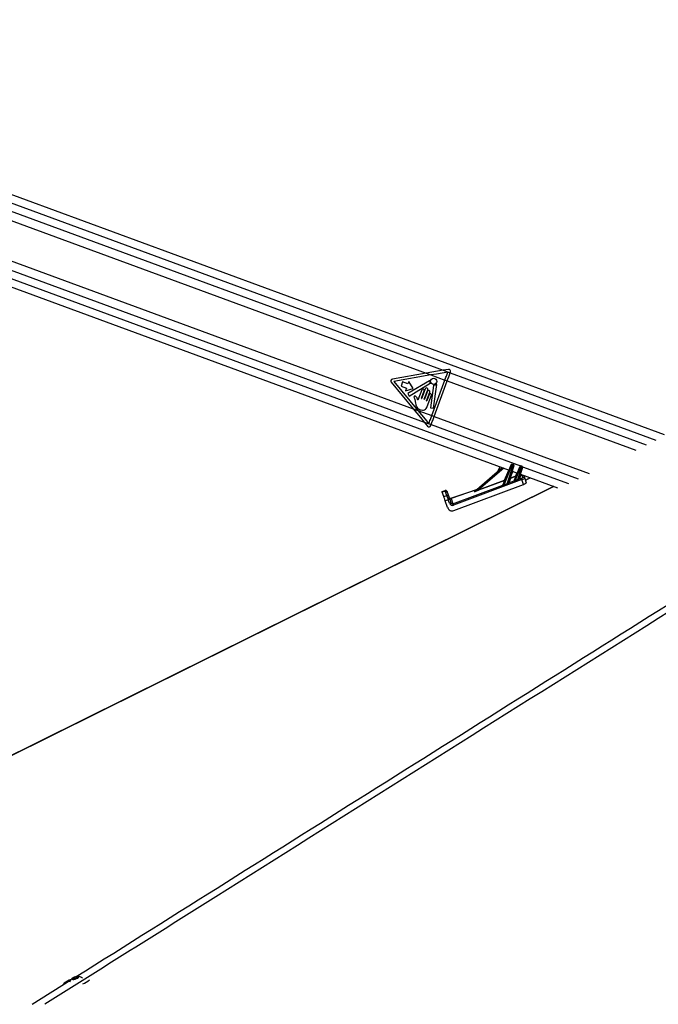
# Paper-space layout '3.5M DUO In Ground Anchor' of a CAD drawing. Header units: millimetres. Extents: x 20 to 26059, y 28 to 17638.
# Tile 33 of 70: x 10004 to 10827, y 6769 to 8039. Entities that reach past the tile are written whole.
import ezdxf

# ---------------------------------------------------------------- set-up
doc = ezdxf.new("R2010")
doc.units = ezdxf.units.MM

psp = doc.layouts.new('3.5M DUO In Ground Anchor')

# ---------------------------------------------------------------- linework, layer by layer
at = {"color": 7, "linetype": 'Continuous', "lineweight": 25, "ltscale": 2}
for p, q in [((10835.39, 7503.66), (9379.55, 8039.03)), ((9347.56, 7931.47), (10634.9, 7458.06)), ((9718.06, 7880.89), (10528.06, 7583.02)), ((9708.4, 7832.43), (10511.32, 7537.16)), ((10528.06, 7583.02), (10484.36, 7575.42)), ((10528.06, 7583.02), (10534.15, 7580.79)), ((10556.74, 7588.01), (10550.02, 7586.84)), ((10550.02, 7586.84), (10558.99, 7583.54)), ((10558.99, 7583.54), (10559.44, 7584.77)), ((10482.91, 7571.47), (10511.32, 7537.16)), ((10534.15, 7580.79), (10486.3, 7572.46)), ((10486.3, 7572.46), (10517.39, 7534.93)), ((10497.6, 7571.76), (10495.54, 7566.17)), ((10504.47, 7569.24), (10497.6, 7571.76)), ((10532.17, 7573.39), (10504.29, 7556.73)), ((10505.61, 7572.33), (10504.47, 7569.24)), ((10511.36, 7563.52), (10505.61, 7572.33)), ((10506.22, 7553.5), (10533.06, 7570.02)), ((10534.15, 7580.79), (10552.09, 7574.19)), ((10535.24, 7528.36), (10552.09, 7574.19)), ((10538.29, 7527.24), (10555.14, 7573.07)), ((10552.09, 7574.19), (10555.14, 7573.07)), ((10495.54, 7566.17), (10502.41, 7563.64)), ((10502.41, 7563.64), (10501.27, 7560.54)), ((10501.27, 7560.54), (10511.36, 7563.52)), ((10504.29, 7556.73), (10506.22, 7553.5)), ((10522.16, 7561.52), (10517.29, 7548.29)), ((10521.91, 7550.93), (10525.37, 7560.34)), ((10526.81, 7563.01), (10522.31, 7550.78)), ((10525.52, 7549.6), (10530.02, 7561.83)), ((10529.76, 7559.87), (10525.93, 7549.45)), ((10528.44, 7547.61), (10532.57, 7558.84)), ((10537.46, 7567.32), (10533.75, 7538.58)), ((10537.59, 7538.08), (10541.51, 7568.45)), ((10513.18, 7549.09), (10514.2, 7544.26)), ((10531.86, 7555.68), (10528.84, 7547.47)), ((10529.29, 7539.98), (10534.68, 7554.64)), ((10511.32, 7537.16), (10517.39, 7534.93)), ((10517.39, 7534.93), (10535.24, 7528.36)), ((10533.75, 7538.58), (10537.59, 7538.08)), ((10525.49, 7520.06), (10534.43, 7516.77)), ((10525.49, 7520.06), (10529.82, 7514.82)), ((10535.24, 7528.36), (10538.29, 7527.24)), ((10533.98, 7515.54), (10534.43, 7516.77)), ((10590.18, 7430.56), (10626.03, 7461.32)), ((10622.79, 7462.51), (10620.48, 7456.56)), ((10627.09, 7438.92), (10637.65, 7464.8)), ((10638.59, 7464.46), (10628.05, 7438.61)), ((10632.38, 7440.37), (10640.11, 7463.9)), ((10641.05, 7463.55), (10634.05, 7442.24)), ((10640.11, 7463.9), (10638.59, 7464.46)), ((10638.77, 7456.63), (10645.58, 7454.13)), ((10639.11, 7465.81), (10640.59, 7465.26)), ((10641.61, 7444.4), (10649, 7462.52)), ((10649.94, 7462.17), (10642.74, 7444.52)), ((10646.16, 7445.86), (10651.35, 7461.66)), ((10652.28, 7461.31), (10647.71, 7447.41)), ((10651.35, 7461.66), (10649.94, 7462.17)), ((10650.46, 7463.52), (10651.83, 7463.02)), ((10651.45, 7445.85), (10563.12, 7412.89)), ((10595.43, 7432.54), (10629.09, 7445.1)), ((10629.26, 7444.66), (10595.59, 7432.1)), ((10626.81, 7438.66), (10629.26, 7444.66)), ((10634.68, 7441.6), (10641.33, 7444.08)), ((10636.59, 7447.4), (10634.69, 7441.63)), ((10636.43, 7447.84), (10643.58, 7450.51)), ((10643.74, 7450.07), (10636.59, 7447.4)), ((10641.32, 7444.13), (10643.74, 7450.07)), ((10648.24, 7446.66), (10650.79, 7447.61)), ((10649.46, 7452.71), (10697.2, 7435.15)), ((10653.6, 7439.62), (10651.45, 7445.85)), ((10652.55, 7448.65), (10651.7, 7451.12)), ((10654.28, 7449.93), (10655.13, 7447.45)), ((10655.13, 7447.45), (10657.12, 7441.69)), ((10659.54, 7446.91), (10662.05, 7448.07)), ((10692.24, 7436.97), (9344.85, 6769.14)), ((10548.51, 7430.41), (10552.29, 7431.72)), ((10552.52, 7431.05), (10548.74, 7429.75)), ((10550.77, 7423.86), (10548.74, 7429.75)), ((10554.55, 7425.16), (10552.52, 7431.05)), ((10555.05, 7429.85), (10557.08, 7423.96)), ((10559.98, 7421.7), (10593.22, 7433.16)), ((10562.46, 7414.65), (10626.81, 7438.66)), ((10563.44, 7405.97), (10653.6, 7439.62)), ((10590.03, 7430.48), (10591.11, 7431.4)), ((10626.8, 7438.65), (10626.81, 7438.66)), ((10550.77, 7423.86), (10554.55, 7425.16)), ((10556.38, 7419.85), (10552.6, 7418.55)), ((10555.63, 7409.78), (10552.6, 7418.55)), ((10557.91, 7415.42), (10556.38, 7419.85)), ((10558.3, 7420.41), (10559.83, 7415.99)), ((10560.12, 7421.42), (10562.46, 7414.65)), ((10072.06, 6801.96), (10073.04, 6803.22)), ((10074.32, 6801.85), (10072.06, 6801.96)), ((10073.04, 6803.22), (10076.27, 6804.38)), ((10073.45, 6801.89), (10073.04, 6803.22)), ((10077.55, 6803), (10074.32, 6801.85)), ((10076.27, 6804.38), (10078.53, 6804.27)), ((10076.79, 6802.73), (10076.27, 6804.38)), ((10078.53, 6804.27), (10077.55, 6803))]:
    psp.add_line(p, q, dxfattribs=at)
at = {"color": 8, "linetype": 'Continuous', "lineweight": 25, "ltscale": 2}
for p, q in [((9382.5, 8027.05), (10824.46, 7496.78)), ((9382.84, 8016.06), (10550.02, 7586.84)), ((9360.51, 7937.61), (10649.73, 7463.51)), ((9369.44, 7945.18), (10525.49, 7520.06)), ((10558.99, 7583.54), (10811.99, 7490.5)), ((10555.14, 7573.07), (10798.28, 7483.65)), ((10538.29, 7527.24), (10738.04, 7453.79)), ((10534.43, 7516.77), (10724.21, 7446.98)), ((10628.08, 7460.56), (10595.43, 7432.54)), ((10629.09, 7445.1), (10634.45, 7458.22)), ((10639.26, 7456.46), (10636.43, 7447.84)), ((10652.38, 7462.53), (10711.52, 7440.78)), ((10643.58, 7450.51), (10645.13, 7454.3)), ((10650.21, 7452.43), (10648.36, 7446.79)), ((10592.58, 7432.61), (10560.12, 7421.42)), ((10019.57, 6769.07), (10069.53, 6800.47))]:
    psp.add_line(p, q, dxfattribs=at)
at = {"color": 7, "linetype": 'Continuous', "lineweight": 25, "ltscale": 2, "flags": 128}
for points in [[(10550.02, 7586.84), (10542.7, 7585.57), (10535.39, 7584.3), (10528.06, 7583.02)], [(10555.91, 7584.57), (10548.66, 7583.31), (10541.41, 7582.05), (10534.15, 7580.79)], [(10552.09, 7574.19), (10552.57, 7575.49), (10553.05, 7576.79), (10553.52, 7578.08), (10554, 7579.38), (10554.48, 7580.68), (10554.96, 7581.98), (10555.43, 7583.28), (10555.91, 7584.57)], [(10555.14, 7573.07), (10555.62, 7574.38), (10556.1, 7575.69), (10556.58, 7577), (10557.07, 7578.31), (10557.55, 7579.62), (10558.03, 7580.93), (10558.51, 7582.23), (10558.99, 7583.54)], [(10511.32, 7537.16), (10516.05, 7531.45), (10520.77, 7525.75), (10525.49, 7520.06)], [(10517.39, 7534.93), (10522.07, 7529.28), (10526.75, 7523.62), (10531.42, 7517.98)], [(10531.42, 7517.98), (10531.9, 7519.28), (10532.38, 7520.57), (10532.85, 7521.87), (10533.33, 7523.17), (10533.81, 7524.47), (10534.28, 7525.77), (10534.76, 7527.06), (10535.24, 7528.36)], [(10534.43, 7516.77), (10534.92, 7518.07), (10535.4, 7519.38), (10535.88, 7520.69), (10536.36, 7522), (10536.84, 7523.31), (10537.32, 7524.62), (10537.8, 7525.93), (10538.29, 7527.24)], [(10637.65, 7464.8), (10637.69, 7464.89), (10637.72, 7464.97), (10637.75, 7465.05), (10637.78, 7465.12), (10637.8, 7465.17), (10637.82, 7465.22), (10637.83, 7465.24), (10637.83, 7465.25)], [(10639.11, 7465.81), (10639.1, 7465.78), (10639.07, 7465.71), (10639.02, 7465.58), (10638.96, 7465.42), (10638.88, 7465.21), (10638.79, 7464.98), (10638.69, 7464.72), (10638.59, 7464.46)], [(10640.11, 7463.9), (10640.21, 7464.17), (10640.3, 7464.42), (10640.38, 7464.66), (10640.45, 7464.87), (10640.51, 7465.03), (10640.56, 7465.16), (10640.59, 7465.24), (10640.59, 7465.26)], [(10641.2, 7464.01), (10641.2, 7464), (10641.19, 7463.98), (10641.17, 7463.94), (10641.16, 7463.88), (10641.13, 7463.81), (10641.11, 7463.73), (10641.08, 7463.64), (10641.05, 7463.55)], [(10649, 7462.52), (10649.04, 7462.61), (10649.07, 7462.69), (10649.1, 7462.77), (10649.13, 7462.83), (10649.15, 7462.89), (10649.17, 7462.93), (10649.18, 7462.96), (10649.19, 7462.96)], [(10650.46, 7463.52), (10650.45, 7463.5), (10650.42, 7463.42), (10650.37, 7463.3), (10650.31, 7463.13), (10650.23, 7462.93), (10650.14, 7462.69), (10650.04, 7462.44), (10649.94, 7462.17)], [(10651.35, 7461.66), (10651.44, 7461.92), (10651.53, 7462.18), (10651.62, 7462.42), (10651.69, 7462.62), (10651.75, 7462.79), (10651.79, 7462.92), (10651.82, 7462.99), (10651.83, 7463.02)], [(10652.43, 7461.77), (10652.43, 7461.76), (10652.42, 7461.73), (10652.41, 7461.69), (10652.39, 7461.64), (10652.37, 7461.57), (10652.34, 7461.49), (10652.31, 7461.4), (10652.28, 7461.31)], [(10636.59, 7447.4), (10636.58, 7447.42), (10636.57, 7447.45), (10636.55, 7447.49), (10636.53, 7447.55), (10636.51, 7447.61), (10636.48, 7447.68), (10636.45, 7447.76), (10636.43, 7447.84)], [(10643.74, 7450.07), (10643.74, 7450.09), (10643.72, 7450.12), (10643.71, 7450.16), (10643.69, 7450.22), (10643.66, 7450.28), (10643.64, 7450.35), (10643.61, 7450.43), (10643.58, 7450.51)], [(10651.45, 7445.85), (10651.33, 7446.16), (10651.22, 7446.46), (10651.11, 7446.75), (10651.02, 7447), (10650.94, 7447.22), (10650.87, 7447.4), (10650.82, 7447.53), (10650.79, 7447.61)], [(10548.74, 7429.75), (10548.69, 7429.9), (10548.64, 7430.04), (10548.6, 7430.15), (10548.57, 7430.25), (10548.54, 7430.32), (10548.52, 7430.37), (10548.51, 7430.4), (10548.51, 7430.41)], [(10552.52, 7431.05), (10552.47, 7431.21), (10552.42, 7431.34), (10552.38, 7431.46), (10552.35, 7431.55), (10552.32, 7431.62), (10552.31, 7431.68), (10552.3, 7431.71), (10552.29, 7431.72)], [(10554.83, 7430.48), (10554.84, 7430.47), (10554.85, 7430.44), (10554.87, 7430.39), (10554.89, 7430.32), (10554.92, 7430.23), (10554.96, 7430.12), (10555, 7429.99), (10555.05, 7429.85)], [(10595.59, 7432.1), (10595.58, 7432.12), (10595.57, 7432.15), (10595.56, 7432.2), (10595.54, 7432.25), (10595.51, 7432.31), (10595.49, 7432.38), (10595.46, 7432.46), (10595.43, 7432.54)], [(10552.6, 7418.55), (10552.23, 7419.62), (10551.88, 7420.64), (10551.56, 7421.58), (10551.28, 7422.39), (10551.05, 7423.06), (10550.88, 7423.56), (10550.77, 7423.86)], [(10557.08, 7423.96), (10557.15, 7423.75), (10557.27, 7423.42), (10557.42, 7422.98), (10557.61, 7422.43), (10557.82, 7421.81), (10558.06, 7421.13), (10558.3, 7420.41)], [(10563.12, 7412.89), (10563, 7413.2), (10562.89, 7413.5), (10562.78, 7413.79), (10562.69, 7414.04), (10562.61, 7414.26), (10562.54, 7414.44), (10562.49, 7414.57), (10562.46, 7414.65)], [(10061.08, 6796.26), (10059.7, 6794.86), (10059.46, 6794.54)], [(10071.96, 6801.2), (10073.4, 6801.29), (10075.13, 6801.66), (10076.88, 6802.24), (10078.39, 6802.96), (10079.43, 6803.71), (10079.84, 6804.36), (10079.56, 6804.82), (10078.63, 6805.03), (10077.19, 6804.94), (10075.46, 6804.57), (10073.71, 6803.98), (10072.2, 6803.26), (10071.16, 6802.52), (10070.75, 6801.87), (10071.03, 6801.4), (10071.96, 6801.2)]]:
    psp.add_lwpolyline(points, dxfattribs=at)
at = {"color": 8, "linetype": 'Continuous', "lineweight": 25, "ltscale": 2, "flags": 128}
psp.add_lwpolyline([(10692.82, 7436.76), (9515.41, 6853.14), (9345.79, 6769.07)], dxfattribs=at)
at = {"color": 7, "linetype": 'Continuous', "lineweight": 25, "ltscale": 4}
psp.add_circle((10537.7, 7572.59), 4.08, dxfattribs=at)
for centre, radius, start, end in [((10557.16, 7585.61), 2.43, 339.80946, 99.86715), ((10484.78, 7573.02), 2.43, 99.86715, 219.63169), ((10532.38, 7573.05), 0.406, 355.1411, 120.87125), ((10537.7, 7572.59), 4.93, 175.1411, 204.68225), ((10532.85, 7570.37), 0.406, 301.60853, 24.68225), ((10537.7, 7572.59), 4.93, 271.84364, 309.84376), ((10541.11, 7568.5), 0.406, 352.62763, 129.84376), ((10523.77, 7560.93), 1.71, 339.80946, 159.80946), ((10528.41, 7562.42), 1.71, 339.80946, 159.80946), ((10531.16, 7559.35), 1.5, 339.80946, 159.80946), ((10533.27, 7555.16), 1.5, 339.80946, 159.80946), ((10537.87, 7567.26), 0.406, 91.84364, 172.62763), ((10522.11, 7550.85), 0.214, 159.80946, 339.80946), ((10525.72, 7549.52), 0.214, 159.80946, 339.80946), ((10528.64, 7547.54), 0.214, 159.80946, 339.80946), ((10531.7, 7516.38), 2.43, 219.63169, 339.80946), ((10635.67, 7457.95), 7.13, 65.7876, 73.82344), ((10638.76, 7464.87), 1, 69.80946, 157.80946), ((10638.07, 7456.92), 7.27, 65.86667, 73.74436), ((10640.25, 7464.32), 1, 341.80946, 69.80946), ((10647.01, 7455.64), 7.17, 65.81997, 73.81673), ((10650.11, 7462.59), 1, 69.80946, 157.80946), ((10649.35, 7454.78), 7.15, 65.80063, 73.81041), ((10651.48, 7462.08), 1, 341.80946, 69.80946), ((10630.53, 7448.3), 3.51, 245.8675, 253.79551), ((10790.78, 7505.22), 172.51, 200.39635, 200.55221), ((10629.1, 7445.11), 0.48, 288.58311, 337.68417), ((10634.52, 7442.08), 0.508, 165.03146, 287.74073), ((10634.53, 7442.1), 0.501, 163.08297, 289.60607), ((10636.42, 7447.87), 0.501, 163.0624, 289.6161), ((10637.42, 7451.29), 3.6, 245.7079, 253.91317), ((10641.17, 7444.59), 0.481, 288.67913, 337.61158), ((10641.15, 7444.55), 0.509, 291.54229, 336.82996), ((10656.24, 7449.83), 14.51, 201.4918, 202.94048), ((10645.02, 7453.72), 3.52, 245.85327, 253.74711), ((10643.59, 7450.52), 0.48, 288.64617, 337.64454), ((10659.55, 7451.12), 14.39, 201.42283, 202.93939), ((10648.14, 7447.18), 0.533, 171.15759, 280.81678), ((10648.19, 7447.26), 0.501, 163.08342, 289.62772), ((10652.4, 7449.27), 1.99, 19.48058, 110.85701), ((10653.26, 7446.79), 1.99, 19.47565, 110.86194), ((10552.94, 7429.83), 2, 19.02327, 109.02327), ((10553.18, 7429.18), 1.98, 19.54445, 109.52425), ((10589.92, 7430.86), 0.4, 285.4794, 310.6009), ((10591, 7431.79), 0.402, 285.63986, 310.61596), ((10626.65, 7439.1), 0.475, 288.10985, 337.56525), ((10626.66, 7439.12), 0.481, 288.64788, 337.61939), ((10643.79, 7445.05), 17, 202.23995, 203.21124), ((10647.52, 7446.48), 16.32, 201.95959, 203.0669), ((10555.22, 7423.29), 1.98, 19.53273, 109.53597), ((10560.42, 7409.66), 10.96, 101.14979, 111.6416), ((10559.32, 7423.59), 2, 199.02327, 289.02327), ((10559.42, 7423.28), 1.99, 199.47565, 290.86194), ((10561.96, 7405.21), 10.99, 101.15513, 111.62126), ((10083.03, 6767.72), 36, 111.44627, 127.55696), ((10078.02, 6794.42), 10.63, 128.44741, 163.08828), ((10078.02, 6794.42), 10.63, 53.29104, 86.35079), ((10074.19, 6822.39), 29.06, 291.78097, 311.45233)]:
    psp.add_arc(centre, radius, start, end, dxfattribs=at)
at = {"color": 8, "linetype": 'Continuous', "lineweight": 25, "ltscale": 4}
psp.add_arc((10650.07, 7452.97), 0.511, 224.19502, 275.42099, dxfattribs=at)
at = {"color": 7, "linetype": 'Continuous', "lineweight": 25, "ltscale": 4}
for centre, major_axis, ratio, start_param, end_param in [((10632.72, 7441.41), (1.33, 0.88), 0.1413197, 6.0198681, 6.1050657), ((10643.24, 7444.85), (1.92, 0.76), 0.1279519, 3.0195311, 3.2135318), ((10643.07, 7445.32), (1.45, 0.96), 0.1251415, 2.9604894, 3.1544901), ((10712.4, 7468.48), (103.01, 38.37), 0.0227344, 2.2607813, 2.3049304), ((10712.41, 7468.5), (103.01, 38.38), 0.0181876, 2.2607764, 2.3049254), ((10646.39, 7446.57), (1.33, 0.88), 0.1413197, 5.7955305, 6.1050657), ((10646.56, 7446.11), (1.8, 0.71), 0.1362995, 5.8607309, 6.1702661), ((10650.68, 7447.95), (1.87, 0.7), 0.177897, 4.7065772, 6.2785295), ((10651.37, 7446.1), (3.76, 1.35), 0.0660033, 4.710393, 6.2823453), ((10665.63, 7447.67), (9.37, 3.51), 0.177897, 2.2100101, 3.1369368), ((10596.86, 7433.05), (6.9, 2.67), 0.0588183, 2.9766642, 4.504268), ((10596.69, 7433.51), (6.58, 3.05), 0.0492954, 2.9686756, 4.4962794), ((10595.16, 7432.9), (4.09, 1.56), 0.0595806, 2.7223569, 2.9772863), ((10712.4, 7468.48), (103.01, 38.37), 0.0227344, 2.4518242, 2.5216581), ((10712.41, 7468.5), (103.01, 38.38), 0.0181876, 2.4518193, 2.5216531), ((10632.89, 7440.95), (1.8, 0.71), 0.1362995, 6.0850685, 6.1702661), ((10653.37, 7440.29), (3.75, 1.4), 0.177897, 4.7065772, 6.2785295), ((10556.47, 7419.59), (-1.96, 5.67), 0.0003891, 0.1882216, 1.5247934), ((10566.5, 7402.79), (-6.52, 18.91), 0.0141088, 6.1068705, 6.2831853), ((10561.3, 7411.73), (-2.03, 5.8), 0.976801, 1.5664132, 3.1619593), ((10561.69, 7416.73), (-1.35, 3.87), 0.976801, 1.5664132, 3.1619593), ((10561.72, 7416.64), (-0.7, 2.01), 0.9409984, 1.5674146, 3.1629607)]:
    psp.add_ellipse(centre, major_axis=major_axis, ratio=ratio, start_param=start_param, end_param=end_param, dxfattribs=at)
at = {"color": 8, "linetype": 'Continuous', "lineweight": 25, "ltscale": 4}
for centre, major_axis, ratio, start_param, end_param in [((10662.94, 7455.32), (11.24, 4.21), 0.177897, 2.8705189, 3.1369368), ((10663.63, 7453.48), (9.35, 3.56), 0.2225987, 2.7969828, 3.13447)]:
    psp.add_ellipse(centre, major_axis=major_axis, ratio=ratio, start_param=start_param, end_param=end_param, dxfattribs=at)
at = {"color": 7, "linetype": 'Continuous', "lineweight": 25, "ltscale": 2}
for points, knots in [([(11972.29, 7987.57), (11881.04, 7930.01), (11629.85, 7771.57), (11057.82, 7411.68), (10503.57, 7063.1), (10109.5, 6815.31), (10035.96, 6769.07)], [0, 0, 0, 0, 0.1416012, 0.3897718, 0.8861157, 1, 1, 1, 1]), ([(10514.64, 7553.04), (10514.41, 7553.21), (10513.96, 7553.55), (10513.24, 7553.62), (10512.79, 7553.43), (10512.47, 7553.15), (10512.24, 7552.65), (10512.2, 7552.01), (10512.63, 7550.84), (10512.94, 7549.86), (10513.18, 7549.09)], [0, 0, 0, 0, 0.1271671, 0.2530046, 0.2998293, 0.3463011, 0.4421592, 0.5377694, 0.6304789, 1, 1, 1, 1]), ([(10514.2, 7544.26), (10514.38, 7543.36), (10514.72, 7541.58), (10515.77, 7539.01), (10517.84, 7537.11), (10520.31, 7535.92), (10523.03, 7535.32), (10525.78, 7535.73), (10528.14, 7537.39), (10528.89, 7539.09), (10529.29, 7539.98)], [0, 0, 0, 0, 0.1246377, 0.2493425, 0.3728372, 0.4986456, 0.6230855, 0.7489784, 0.8689406, 1, 1, 1, 1]), ([(10516.52, 7550.27), (10516.27, 7550.88), (10515.84, 7551.95), (10515, 7552.72), (10514.64, 7553.04)], [0, 0, 0, 0, 0.5752522, 1, 1, 1, 1]), ([(10517.07, 7548.48), (10516.93, 7548.82), (10516.71, 7549.41), (10516.58, 7550.02), (10516.52, 7550.27)], [0, 0, 0, 0, 0.5924448, 1, 1, 1, 1]), ([(10517.29, 7548.29), (10517.28, 7548.29), (10517.24, 7548.31), (10517.16, 7548.36), (10517.1, 7548.44), (10517.07, 7548.48)], [0, 0, 0, 0, 0.0150388, 0.4859537, 1, 1, 1, 1]), ([(10632.38, 7440.37), (10632.55, 7440.51), (10633.03, 7440.9), (10633.5, 7441.49), (10633.85, 7441.95), (10633.99, 7442.13), (10634.02, 7442.19), (10634.03, 7442.21)], [0, 0, 0, 0, 0.23894103, 0.67469454, 0.83988796, 0.95718154, 1, 1, 1, 1]), ([(10642.88, 7444.18), (10642.76, 7444.13), (10642.51, 7444.04), (10642.12, 7443.97), (10641.75, 7443.97), (10641.45, 7444.02), (10641.37, 7444.06), (10641.33, 7444.08)], [0, 0, 0, 0, 0.1896446, 0.3879697, 0.5975501, 0.8043874, 1, 1, 1, 1]), ([(10641.61, 7444.35), (10641.64, 7444.33), (10641.68, 7444.29), (10641.81, 7444.25), (10641.95, 7444.24), (10642.06, 7444.24), (10642.25, 7444.28), (10642.47, 7444.35), (10642.65, 7444.46), (10642.74, 7444.52)], [0, 0, 0, 0, 0.2040023, 0.3683626, 0.408921, 0.5625524, 0.6085214, 0.8026792, 1, 1, 1, 1]), ([(10646.16, 7445.86), (10646.33, 7445.99), (10646.76, 7446.32), (10647.2, 7446.8), (10647.51, 7447.14), (10647.6, 7447.24), (10647.62, 7447.26)], [0, 0, 0, 0, 0.2922713, 0.7286194, 0.93734, 1, 1, 1, 1]), ([(10648.24, 7446.66), (10648.22, 7446.64), (10648.1, 7446.56), (10647.7, 7446.28), (10647.08, 7445.87), (10646.53, 7445.62), (10646.3, 7445.51)], [0, 0, 0, 0, 0.0628412, 0.2676757, 0.6966482, 1, 1, 1, 1]), ([(10628.16, 7438.35), (10628.04, 7438.31), (10627.83, 7438.23), (10627.51, 7438.2), (10627.22, 7438.24), (10626.98, 7438.35), (10626.86, 7438.45), (10626.79, 7438.56), (10626.8, 7438.6), (10626.8, 7438.65)], [0, 0, 0, 0, 0.1677564, 0.3094339, 0.4420937, 0.5973551, 0.7692503, 0.8002363, 1, 1, 1, 1]), ([(10627.09, 7438.92), (10627.09, 7438.87), (10627.07, 7438.76), (10627.18, 7438.59), (10627.35, 7438.46), (10627.49, 7438.43), (10627.62, 7438.43), (10627.7, 7438.44), (10627.87, 7438.5), (10627.96, 7438.56), (10628.05, 7438.61)], [0, 0, 0, 0, 0.2158963, 0.428964, 0.580262, 0.6862205, 0.7011199, 0.813425, 0.8320613, 1, 1, 1, 1]), ([(10634.68, 7441.6), (10634.67, 7441.58), (10634.62, 7441.54), (10634.45, 7441.38), (10633.99, 7441), (10633.34, 7440.49), (10632.73, 7440.19), (10632.5, 7440.08)], [0, 0, 0, 0, 0.0443475, 0.161498, 0.3223898, 0.7494621, 1, 1, 1, 1])]:
    psp.add_open_spline(points, degree=3, knots=knots, dxfattribs=at)
at = {"color": 8, "linetype": 'Continuous', "lineweight": 25, "ltscale": 2}
psp.add_open_spline([(10076.36, 6804.77), (10334.95, 6967.33), (10872.92, 7305.51), (11499.82, 7699.63), (11868.71, 7931.54), (11957.82, 7987.57)], degree=3, knots=[0, 0, 0, 0, 0.41245614, 0.85806563, 1, 1, 1, 1], dxfattribs=at)

doc.saveas('drawing.dxf')
